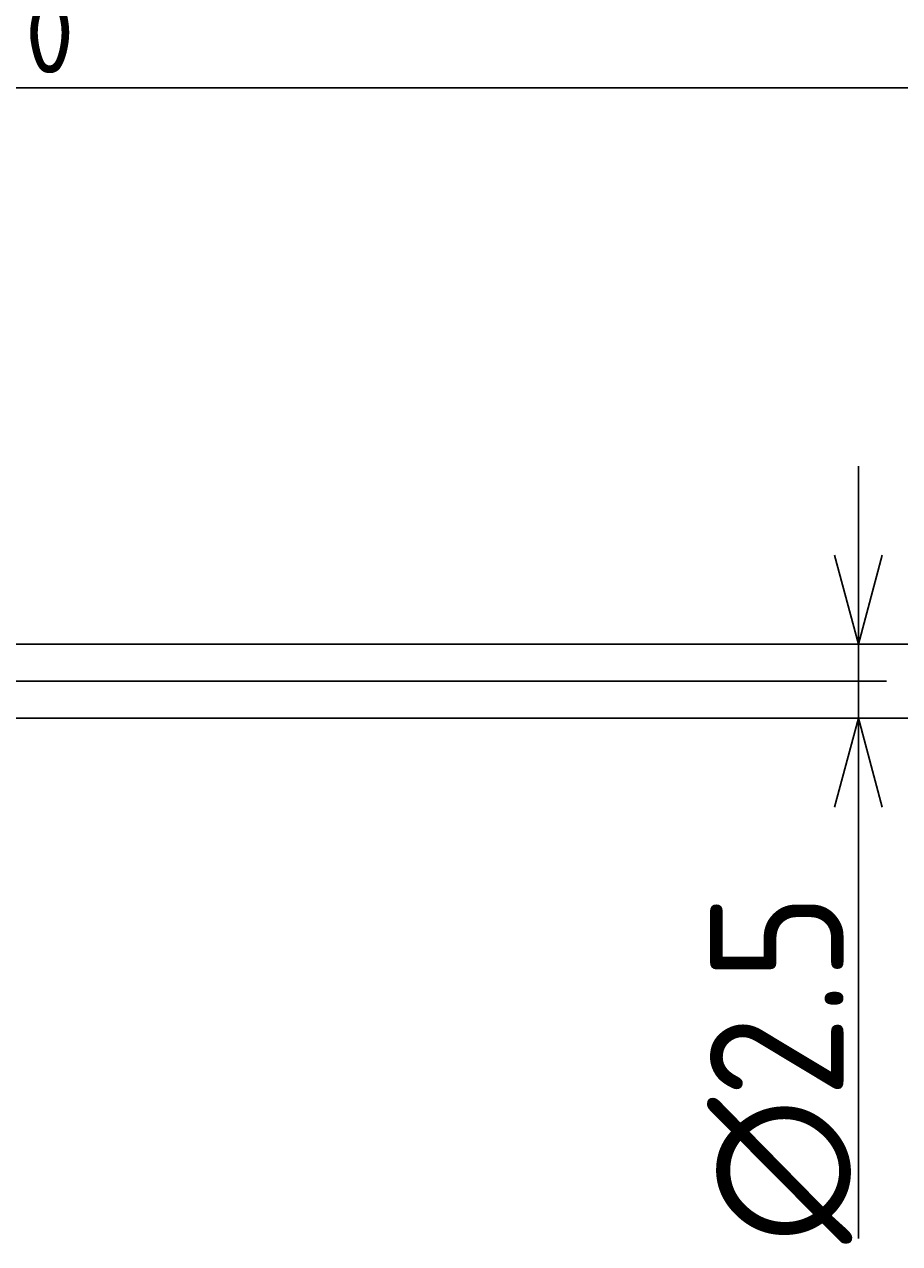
# Model space of a CAD drawing. Extents: x 80 to 394, y 149 to 224.
# Tile 8 of 12: x 316 to 345, y 159 to 200. Entities that reach past the tile are written whole.
import ezdxf

# ---------------------------------------------------------------- set-up
doc = ezdxf.new("R2010")
doc.units = 0
doc.linetypes.add('CENTER', pattern=[50.8, 31.75, -6.35, 6.35, -6.35])
doc.layers.get('0').update_dxf_attribs({"linetype": 'CONTINUOUS'})
doc.layers.get('DEFPOINTS').update_dxf_attribs({"linetype": 'CONTINUOUS'})
for name, color, linetype in [('図形', 7, 'CONTINUOUS'), ('図枠', 7, 'CONTINUOUS'), ('寸法_文字', 3, 'CONTINUOUS')]:
    doc.layers.add(name, color=color, linetype=linetype)
doc.layers.get('0').off()
doc.styles.add('DIMENSION', font='isocp.shx', dxfattribs={"bigfont": 'bigfont.shx'})
doc.dimstyles.get("Standard").update_dxf_attribs({"dimtxt": 0.18, "dimasz": 0.18, "dimexe": 0.18, "dimexo": 0.0625, "dimgap": 0.09, "dimtad": 0, "dimtih": 1, "dimtoh": 1, "dimzin": 0, "dimcen": 0.09, "dimazin": 3, "dimtfac": 1, "dimtofl": 0, "dimtmove": 0, "dimatfit": 3})

# ---------------------------------------------------------------- blocks, each defined once
blk = doc.blocks.new('_OPEN30')
at = {"color": 0, "linetype": 'BYBLOCK'}
for p, q in [((-1, 0.268), (0, 0)), ((0, 0), (-1, -0.268)), ((0, 0), (-1, 0))]:
    blk.add_line(p, q, dxfattribs=at)
blk = doc.blocks.new('*U57')
at = {"layer": '寸法_文字', "color": 161, "style": 'DIMENSION'}
for s, height, p in [('+2', 2.7, (313.684, 202.168)), ('100', 4.5, (305.539, 198.702)), (' 0', 2.7, (314.089, 198.702))]:
    blk.add_text(s, height=height, dxfattribs=at).set_placement(p)
blk = doc.blocks.new('*D56')
at = {"layer": 'DEFPOINTS', "color": 0, "linetype": 'BYBLOCK'}
for p in [(361.717, 198.202), (261.717, 182.402), (361.717, 179.452)]:
    blk.add_point(p, dxfattribs=at)
at = {"layer": '寸法_文字', "color": 161, "linetype": 'BYBLOCK'}
for p, q in [((261.717, 182.902), (261.717, 200.202)), ((361.717, 179.952), (361.717, 200.202)), ((264.717, 198.202), (358.717, 198.202))]:
    blk.add_line(p, q, dxfattribs=at)
at = {"layer": '図枠'}
blk.add_blockref('*U57', (0, 0), dxfattribs=at)
at = {"layer": '寸法_文字', "color": 161, "linetype": 'BYBLOCK', "xscale": 3, "yscale": 3, "zscale": 3, "rotation": 180}
blk.add_blockref('_OPEN30', (261.717, 198.202), dxfattribs=at)
at = {"layer": '寸法_文字', "color": 161, "linetype": 'BYBLOCK', "xscale": 3, "yscale": 3, "zscale": 3}
blk.add_blockref('_OPEN30', (361.717, 198.202), dxfattribs=at)
blk = doc.blocks.new('*U61')
at = {"layer": '寸法_文字', "color": 161, "style": 'DIMENSION'}
blk.add_text('(255)', height=4.5, dxfattribs=at).set_placement((232.692, 218.927))
blk = doc.blocks.new('*D60')
at = {"layer": 'DEFPOINTS', "color": 0, "linetype": 'BYBLOCK'}
for p in [(111.717, 218.202), (111.717, 181.902), (366.717, 179.252)]:
    blk.add_point(p, dxfattribs=at)
at = {"layer": '寸法_文字', "color": 161, "linetype": 'BYBLOCK'}
for p, q in [((111.717, 182.402), (111.717, 220.202)), ((366.717, 179.752), (366.717, 220.202)), ((363.717, 218.202), (114.717, 218.202))]:
    blk.add_line(p, q, dxfattribs=at)
at = {"layer": '図枠'}
blk.add_blockref('*U61', (0, 0), dxfattribs=at)
at = {"layer": '寸法_文字', "color": 161, "linetype": 'BYBLOCK', "xscale": 3, "yscale": 3, "zscale": 3, "rotation": 180}
blk.add_blockref('_OPEN30', (111.717, 218.202), dxfattribs=at)
at = {"layer": '寸法_文字', "color": 161, "linetype": 'BYBLOCK', "xscale": 3, "yscale": 3, "zscale": 3}
blk.add_blockref('_OPEN30', (366.717, 218.202), dxfattribs=at)
blk = doc.blocks.new('*U65')
at = {"layer": '寸法_文字', "color": 161, "style": 'DIMENSION'}
blk.add_text('105', height=4.5, dxfattribs=at).set_placement((309.849, 208.702))
blk = doc.blocks.new('*D64')
at = {"layer": 'DEFPOINTS', "color": 0, "linetype": 'BYBLOCK'}
for p in [(366.717, 208.202), (261.717, 182.402), (366.717, 179.252)]:
    blk.add_point(p, dxfattribs=at)
at = {"layer": '寸法_文字', "color": 161, "linetype": 'BYBLOCK'}
for p, q in [((261.717, 182.902), (261.717, 210.202)), ((366.717, 179.752), (366.717, 210.202)), ((264.717, 208.202), (363.717, 208.202))]:
    blk.add_line(p, q, dxfattribs=at)
at = {"layer": '図枠'}
blk.add_blockref('*U65', (0, 0), dxfattribs=at)
at = {"layer": '寸法_文字', "color": 161, "linetype": 'BYBLOCK', "xscale": 3, "yscale": 3, "zscale": 3, "rotation": 180}
blk.add_blockref('_OPEN30', (261.717, 208.202), dxfattribs=at)
at = {"layer": '寸法_文字', "color": 161, "linetype": 'BYBLOCK', "xscale": 3, "yscale": 3, "zscale": 3}
blk.add_blockref('_OPEN30', (366.717, 208.202), dxfattribs=at)
blk = doc.blocks.new('*U80')
at = {"layer": '寸法_文字', "color": 161, "style": 'DIMENSION'}
blk.add_text('∅2.5', height=4.5, rotation=90, dxfattribs=at).set_placement((343.217, 159.241))
blk = doc.blocks.new('*D79')
at = {"layer": 'DEFPOINTS', "color": 0, "linetype": 'BYBLOCK'}
for p in [(338.467, 179.452), (338.467, 176.953), (343.717, 176.953)]:
    blk.add_point(p, dxfattribs=at)
at = {"layer": '寸法_文字', "color": 161, "linetype": 'BYBLOCK'}
for p, q in [((343.717, 182.452), (343.717, 185.452)), ((343.717, 179.452), (343.717, 176.953)), ((343.717, 173.953), (343.717, 159.416))]:
    blk.add_line(p, q, dxfattribs=at)
at = {"layer": '図枠'}
blk.add_blockref('*U80', (0, 0), dxfattribs=at)
at = {"layer": '寸法_文字', "color": 161, "linetype": 'BYBLOCK', "xscale": 3, "yscale": 3, "zscale": 3}
for p, rotation in [((343.717, 179.452), 270), ((343.717, 176.953), 90)]:
    blk.add_blockref('_OPEN30', p, dxfattribs=dict(at, rotation=rotation))

msp = doc.modelspace()

# ---------------------------------------------------------------- linework, layer by layer
at = {"layer": '図形', "color": 0, "linetype": 'BYBLOCK'}
for p, q in [((261.717, 179.452), (365.117, 179.452)), ((261.717, 176.952), (365.117, 176.952))]:
    msp.add_line(p, q, dxfattribs=at)
at = {"layer": '図形', "color": 3, "linetype": 'CENTER'}
msp.add_line((109.717, 178.202), (367.717, 178.202), dxfattribs=at)

# ---------------------------------------------------------------- dimensions: what is measured, and where the dimension line sits
at = {"layer": '寸法_文字', "color": 3, "linetype": 'BYBLOCK'}
for base, p1, p2, override, picture, middle in [((111.717, 218.202), (366.717, 179.252), (111.717, 181.902), {"dimscale": 1, "dimpost": '(<>)'}, '*D60', (239.217, 221.177)), ((366.717, 208.202), (261.717, 182.402), (366.717, 179.252), {"dimscale": 1, "dimpost": '<>', "dimtol": 0, "dimtp": 0.1, "dimtm": 0}, '*D64', (314.217, 210.952)), ((361.717, 198.202), (261.717, 182.402), (361.717, 179.452), {"dimscale": 1, "dimgap": 0.5, "dimtol": 1, "dimlim": 0, "dimtp": 2, "dimtm": 0}, '*D56', (311.717, 201.718))]:
    dim = msp.add_linear_dim(base=base, p1=p1, p2=p2, dimstyle='Standard', override=override, dxfattribs=at)
    dim.commit()
    dim.dimension.update_dxf_attribs({"geometry": picture, "text_midpoint": middle})
dim = msp.add_linear_dim(base=(343.717, 176.953), p1=(338.467, 179.452), p2=(338.467, 176.953), angle=90, dimstyle='Standard', override={"dimscale": 1, "dimpost": '%%c<>', "dimse1": 1, "dimse2": 1, "dimtol": 0, "dimtp": 0.1, "dimtm": 0}, dxfattribs=at)
dim.commit()
dim.dimension.update_dxf_attribs({"geometry": '*D79', "text_midpoint": (340.967, 165.185)})

doc.saveas('drawing.dxf')
